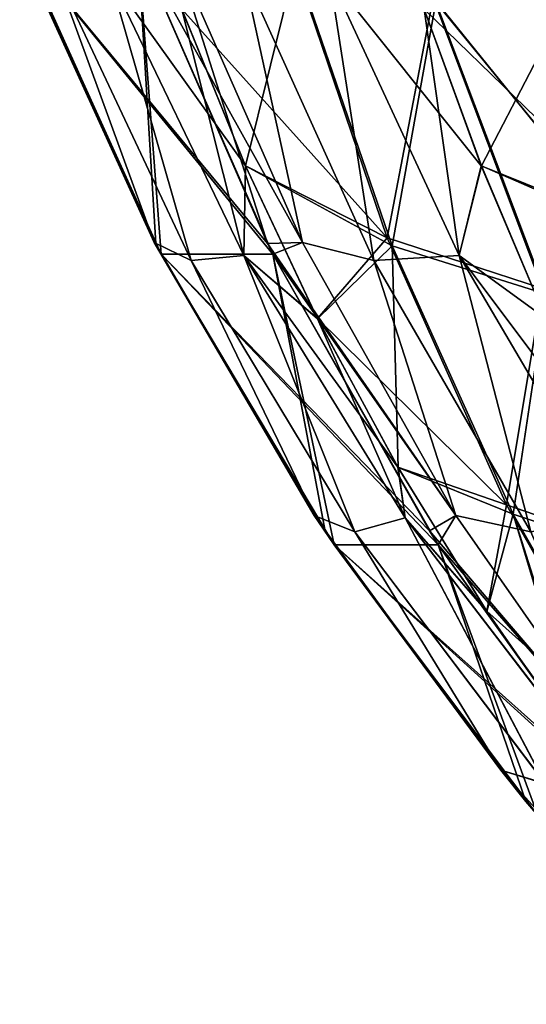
# Model space of a CAD drawing. Header units: millimetres. Extents: x -39 to 39, y -2 to 145.
# Tile 2 of 256: x -37.674 to -36.703, y -0.198 to 1.686. Entities that reach past the tile are written whole.
import ezdxf

# ---------------------------------------------------------------- set-up
doc = ezdxf.new("R2010")
doc.units = ezdxf.units.MM
doc.header["$LTSCALE"] = 65.185185
for name, color, linetype in [('231', 7, 'CONTINUOUS'), ('252', 7, 'CONTINUOUS'), ('253', 7, 'CONTINUOUS'), ('254', 7, 'CONTINUOUS'), ('300', 7, 'CONTINUOUS'), ('301', 7, 'CONTINUOUS'), ('306', 7, 'CONTINUOUS'), ('311', 7, 'CONTINUOUS')]:
    doc.layers.add(name, color=color, linetype=linetype)

msp = doc.modelspace()

# ---------------------------------------------------------------- linework, layer by layer
at = {"layer": '231', "linetype": 'Continuous'}
for points in [[(-37.6736, 1.8353, -4.0988), (-37.4473, 1.8262, -5.7907), (-37.4129, 1.2577, -4.0976), (-37.6736, 1.8353, -4.0988)], [(-37.4509, 1.8356, 5.7915), (-37.6701, 1.8262, 4.0987), (-37.1989, 1.2582, 5.7253), (-37.4509, 1.8356, 5.7915)], [(-37.1989, 1.2582, 5.7253), (-37.6701, 1.8262, 4.0987), (-37.1886, 1.2377, 5.7223), (-37.1989, 1.2582, 5.7253)], [(-37.1886, 1.2377, 5.7223), (-37.6701, 1.8262, 4.0987), (-37.4025, 1.2377, 4.0978), (-37.1886, 1.2377, 5.7223)], [(-37.4025, 1.2377, 4.0978), (-37.6701, 1.8262, 4.0987), (-37.4132, 1.2582, 4.0976), (-37.4025, 1.2377, 4.0978)], [(-37.4129, 1.2577, -4.0976), (-37.4473, 1.8262, -5.7907), (-37.4025, 1.2377, -4.0978), (-37.4129, 1.2577, -4.0976)], [(-37.4025, 1.2377, -4.0978), (-37.4473, 1.8262, -5.7907), (-37.1886, 1.2377, -5.7223), (-37.4025, 1.2377, -4.0978)], [(-37.1886, 1.2377, -5.7223), (-37.4473, 1.8262, -5.7907), (-37.1989, 1.2582, -5.7253), (-37.1886, 1.2377, -5.7223)], [(-37.1886, 1.2377, 5.7223), (-37.4025, 1.2377, 4.0978), (-36.8887, 0.7077, 5.6313), (-37.1886, 1.2377, 5.7223)], [(-36.8887, 0.7077, 5.6313), (-37.4025, 1.2377, 4.0978), (-36.8718, 0.6811, 5.626), (-36.8887, 0.7077, 5.6313)], [(-36.8718, 0.6811, 5.626), (-37.4025, 1.2377, 4.0978), (-37.0715, 0.6811, 4.1088), (-36.8718, 0.6811, 5.626)], [(-37.0715, 0.6811, 4.1088), (-37.4025, 1.2377, 4.0978), (-37.0892, 0.7077, 4.1081), (-37.0715, 0.6811, 4.1088)], [(-37.4025, 1.2377, -4.0978), (-37.1886, 1.2377, -5.7223), (-37.0888, 0.707, -4.1081), (-37.4025, 1.2377, -4.0978)], [(-37.0888, 0.707, -4.1081), (-37.1886, 1.2377, -5.7223), (-37.0715, 0.6811, -4.1088), (-37.0888, 0.707, -4.1081)], [(-37.0715, 0.6811, -4.1088), (-37.1886, 1.2377, -5.7223), (-36.8718, 0.6811, -5.626), (-37.0715, 0.6811, -4.1088)], [(-36.8718, 0.6811, -5.626), (-37.1886, 1.2377, -5.7223), (-36.8887, 0.7077, -5.6313), (-36.8718, 0.6811, -5.626)], [(-36.8718, 0.6811, 5.626), (-37.0715, 0.6811, 4.1088), (-36.522, 0.1909, 5.5134), (-36.8718, 0.6811, 5.626)], [(-36.522, 0.1909, 5.5134), (-37.0715, 0.6811, 4.1088), (-36.4997, 0.163, 5.5061), (-36.522, 0.1909, 5.5134)], [(-36.4997, 0.163, 5.5061), (-37.0715, 0.6811, 4.1088), (-36.6811, 0.163, 4.1284), (-36.4997, 0.163, 5.5061)], [(-36.6811, 0.163, 4.1284), (-37.0715, 0.6811, 4.1088), (-36.7046, 0.191, 4.1271), (-36.6811, 0.163, 4.1284)], [(-37.0715, 0.6811, -4.1088), (-36.8718, 0.6811, -5.626), (-36.7039, 0.1901, -4.1271), (-37.0715, 0.6811, -4.1088)], [(-36.7039, 0.1901, -4.1271), (-36.8718, 0.6811, -5.626), (-36.6811, 0.1629, -4.1284), (-36.7039, 0.1901, -4.1271)], [(-36.6811, 0.1629, -4.1284), (-36.8718, 0.6811, -5.626), (-36.4997, 0.163, -5.5061), (-36.6811, 0.1629, -4.1284)], [(-36.4997, 0.163, -5.5061), (-36.8718, 0.6811, -5.626), (-36.522, 0.191, -5.5134), (-36.4997, 0.163, -5.5061)]]:
    msp.add_3dface(points, dxfattribs=at)
at = {"layer": '252', "linetype": 'Continuous'}
for points in [[(-36.7894, 1.4069, 6.5897), (-36.5886, 1.7926, 6.969), (-36.8987, 1.7063, 6.6516), (-36.7894, 1.4069, 6.5897)], [(-36.4384, 1.2535, 6.8142), (-36.5886, 1.7926, 6.969), (-36.7894, 1.4069, 6.5897), (-36.4384, 1.2535, 6.8142)], [(-36.6658, 1.1144, 6.5179), (-36.4384, 1.2535, 6.8142), (-36.7894, 1.4069, 6.5897), (-36.6658, 1.1144, 6.5179)]]:
    msp.add_3dface(points, dxfattribs=at)
at = {"layer": '253', "linetype": 'Continuous'}
for points in [[(-37.152, 1.8046, 2.7411), (-36.9696, 1.2689, 2.8504), (-37.363, 1.7063, 3.1251), (-37.152, 1.8046, 2.7411)], [(-37.2413, 1.4065, -3.1567), (-37.1456, 1.7926, -2.7383), (-37.3629, 1.706, -3.1252), (-37.2413, 1.4065, -3.1567)], [(-36.9605, 1.2535, -2.8489), (-37.1456, 1.7926, -2.7383), (-37.2413, 1.4065, -3.1567), (-36.9605, 1.2535, -2.8489)], [(-37.152, 1.8046, 2.7411), (-36.8819, 1.7287, 2.2914), (-36.9696, 1.2689, 2.8504), (-37.152, 1.8046, 2.7411)], [(-36.8767, 1.7202, -2.2874), (-37.1456, 1.7926, -2.7383), (-36.9605, 1.2535, -2.8489), (-36.8767, 1.7202, -2.2874)], [(-36.7026, 1.7953, 1.7983), (-36.5002, 1.257, 1.8707), (-36.8819, 1.7287, 2.2914), (-36.7026, 1.7953, 1.7983)], [(-36.4982, 1.257, -1.8651), (-36.7007, 1.7953, -1.7929), (-36.8767, 1.7202, -2.2874), (-36.4982, 1.257, -1.8651)], [(-36.8819, 1.7287, 2.2914), (-36.6722, 1.1719, 2.3905), (-36.9696, 1.2689, 2.8504), (-36.8819, 1.7287, 2.2914)], [(-36.665, 1.1611, -2.3873), (-36.8767, 1.7202, -2.2874), (-36.9605, 1.2535, -2.8489), (-36.665, 1.1611, -2.3873)], [(-36.8819, 1.7287, 2.2914), (-36.5002, 1.257, 1.8707), (-36.6722, 1.1719, 2.3905), (-36.8819, 1.7287, 2.2914)], [(-36.665, 1.1611, -2.3873), (-36.4982, 1.257, -1.8651), (-36.8767, 1.7202, -2.2874), (-36.665, 1.1611, -2.3873)], [(-37.363, 1.7063, 3.1251), (-36.9696, 1.2689, 2.8504), (-37.2414, 1.4069, 3.1567), (-37.363, 1.7063, 3.1251)], [(-37.2414, 1.4069, 3.1567), (-36.9696, 1.2689, 2.8504), (-37.1034, 1.1144, 3.194), (-37.2414, 1.4069, 3.1567)], [(-37.1032, 1.1139, -3.1941), (-36.9605, 1.2535, -2.8489), (-37.2413, 1.4065, -3.1567), (-37.1032, 1.1139, -3.1941)], [(-36.9696, 1.2689, 2.8504), (-36.741, 0.7579, 2.9875), (-37.1034, 1.1144, 3.194), (-36.9696, 1.2689, 2.8504)], [(-36.9696, 1.2689, 2.8504), (-36.6722, 1.1719, 2.3905), (-36.741, 0.7579, 2.9875), (-36.9696, 1.2689, 2.8504)], [(-36.9488, 0.8292, -3.2365), (-36.9605, 1.2535, -2.8489), (-37.1032, 1.1139, -3.1941), (-36.9488, 0.8292, -3.2365)], [(-36.665, 1.1611, -2.3873), (-36.9605, 1.2535, -2.8489), (-36.7285, 0.7396, -2.9876), (-36.665, 1.1611, -2.3873)], [(-36.7285, 0.7396, -2.9876), (-36.9605, 1.2535, -2.8489), (-36.9488, 0.8292, -3.2365), (-36.7285, 0.7396, -2.9876)], [(-36.6722, 1.1719, 2.3905), (-36.4097, 0.6432, 2.5147), (-36.741, 0.7579, 2.9875), (-36.6722, 1.1719, 2.3905)], [(-36.3999, 0.6306, -2.5123), (-36.665, 1.1611, -2.3873), (-36.7285, 0.7396, -2.9876), (-36.3999, 0.6306, -2.5123)], [(-37.1034, 1.1144, 3.194), (-36.741, 0.7579, 2.9875), (-36.9491, 0.8298, 3.2364), (-37.1034, 1.1144, 3.194)], [(-36.9491, 0.8298, 3.2364), (-36.741, 0.7579, 2.9875), (-36.7791, 0.5541, 3.2838), (-36.9491, 0.8298, 3.2364)], [(-36.7786, 0.5534, -3.284), (-36.7285, 0.7396, -2.9876), (-36.9488, 0.8292, -3.2365), (-36.7786, 0.5534, -3.284)], [(-36.741, 0.7579, 2.9875), (-36.4684, 0.2769, 3.1508), (-36.7791, 0.5541, 3.2838), (-36.741, 0.7579, 2.9875)], [(-36.741, 0.7579, 2.9875), (-36.4097, 0.6432, 2.5147), (-36.4684, 0.2769, 3.1508), (-36.741, 0.7579, 2.9875)], [(-36.5932, 0.2875, -3.336), (-36.7285, 0.7396, -2.9876), (-36.7786, 0.5534, -3.284), (-36.5932, 0.2875, -3.336)], [(-36.3999, 0.6306, -2.5123), (-36.7285, 0.7396, -2.9876), (-36.452, 0.2565, -3.1529), (-36.3999, 0.6306, -2.5123)], [(-36.452, 0.2565, -3.1529), (-36.7285, 0.7396, -2.9876), (-36.5781, 0.2672, -3.3402), (-36.452, 0.2565, -3.1529)], [(-36.5781, 0.2672, -3.3402), (-36.7285, 0.7396, -2.9876), (-36.5932, 0.2875, -3.336), (-36.5781, 0.2672, -3.3402)], [(-36.7791, 0.5541, 3.2838), (-36.4684, 0.2769, 3.1508), (-36.5937, 0.2882, 3.3358), (-36.7791, 0.5541, 3.2838)]]:
    msp.add_3dface(points, dxfattribs=at)
at = {"layer": '254', "linetype": 'Continuous'}
for points in [[(-36.4477, 1.2689, -6.8151), (-36.8988, 1.7063, -6.6516), (-36.5956, 1.8046, -6.9679), (-36.4477, 1.2689, -6.8151)], [(-36.7895, 1.4069, -6.5897), (-36.8988, 1.7063, -6.6516), (-36.4477, 1.2689, -6.8151), (-36.7895, 1.4069, -6.5897)], [(-36.6658, 1.1144, -6.5179), (-36.7895, 1.4069, -6.5897), (-36.4477, 1.2689, -6.8151), (-36.6658, 1.1144, -6.5179)]]:
    msp.add_3dface(points, dxfattribs=at)
at = {"layer": '300', "linetype": 'Continuous'}
for points in [[(-37.4509, 1.8356, 5.7915), (-37.1989, 1.2582, 5.7253), (-37.3753, 1.8123, 6.0508), (-37.4509, 1.8356, 5.7915)], [(-37.1989, 1.2582, 5.7253), (-37.1321, 1.2599, 5.9862), (-37.3753, 1.8123, 6.0508), (-37.1989, 1.2582, 5.7253)], [(-37.1321, 1.2599, 5.9862), (-37.2451, 1.7769, 6.2922), (-37.3753, 1.8123, 6.0508), (-37.1321, 1.2599, 5.9862)], [(-36.995, 1.2255, 6.2244), (-37.0799, 1.7703, 6.5111), (-37.2451, 1.7769, 6.2922), (-36.995, 1.2255, 6.2244)], [(-36.995, 1.2255, 6.2244), (-37.2451, 1.7769, 6.2922), (-37.1321, 1.2599, 5.9862), (-36.995, 1.2255, 6.2244)], [(-36.8319, 1.2353, 6.4427), (-36.8987, 1.7063, 6.6516), (-37.0799, 1.7703, 6.5111), (-36.8319, 1.2353, 6.4427)], [(-36.8319, 1.2353, 6.4427), (-37.0799, 1.7703, 6.5111), (-36.995, 1.2255, 6.2244), (-36.8319, 1.2353, 6.4427)], [(-36.7894, 1.4069, 6.5897), (-36.8987, 1.7063, 6.6516), (-36.8319, 1.2353, 6.4427), (-36.7894, 1.4069, 6.5897)], [(-36.6658, 1.1144, 6.5179), (-36.7894, 1.4069, 6.5897), (-36.8319, 1.2353, 6.4427), (-36.6658, 1.1144, 6.5179)], [(-37.1989, 1.2582, 5.7253), (-37.1886, 1.2377, 5.7223), (-37.1321, 1.2599, 5.9862), (-37.1989, 1.2582, 5.7253)], [(-37.1886, 1.2377, 5.7223), (-36.8384, 0.7373, 5.8977), (-37.1321, 1.2599, 5.9862), (-37.1886, 1.2377, 5.7223)], [(-36.8384, 0.7373, 5.8977), (-36.995, 1.2255, 6.2244), (-37.1321, 1.2599, 5.9862), (-36.8384, 0.7373, 5.8977)], [(-37.1886, 1.2377, 5.7223), (-36.8887, 0.7077, 5.6313), (-36.8384, 0.7373, 5.8977), (-37.1886, 1.2377, 5.7223)], [(-36.6945, 0.7061, 6.1328), (-36.8319, 1.2353, 6.4427), (-36.995, 1.2255, 6.2244), (-36.6945, 0.7061, 6.1328)], [(-36.6945, 0.7061, 6.1328), (-36.995, 1.2255, 6.2244), (-36.8384, 0.7373, 5.8977), (-36.6945, 0.7061, 6.1328)], [(-36.536, 0.7327, 6.3515), (-36.6658, 1.1144, 6.5179), (-36.8319, 1.2353, 6.4427), (-36.536, 0.7327, 6.3515)], [(-36.536, 0.7327, 6.3515), (-36.8319, 1.2353, 6.4427), (-36.6945, 0.7061, 6.1328), (-36.536, 0.7327, 6.3515)], [(-36.8887, 0.7077, 5.6313), (-36.8718, 0.6811, 5.626), (-36.8384, 0.7373, 5.8977), (-36.8887, 0.7077, 5.6313)], [(-36.8718, 0.6811, 5.626), (-36.4973, 0.2497, 5.7884), (-36.8384, 0.7373, 5.8977), (-36.8718, 0.6811, 5.626)], [(-36.4973, 0.2497, 5.7884), (-36.6945, 0.7061, 6.1328), (-36.8384, 0.7373, 5.8977), (-36.4973, 0.2497, 5.7884)], [(-36.8718, 0.6811, 5.626), (-36.522, 0.1909, 5.5134), (-36.4973, 0.2497, 5.7884), (-36.8718, 0.6811, 5.626)]]:
    msp.add_3dface(points, dxfattribs=at)
at = {"layer": '301', "linetype": 'Continuous'}
for points in [[(-37.4132, 1.2582, 4.0976), (-37.6701, 1.8262, 4.0987), (-37.4162, 1.2599, 3.8283), (-37.4132, 1.2582, 4.0976)], [(-37.4162, 1.2599, 3.8283), (-37.6701, 1.8262, 4.0987), (-37.6678, 1.8123, 3.8288), (-37.4162, 1.2599, 3.8283)], [(-37.4162, 1.2599, 3.8283), (-37.6678, 1.8123, 3.8288), (-37.6045, 1.7769, 3.5619), (-37.4162, 1.2599, 3.8283)], [(-37.3454, 1.2255, 3.5627), (-37.4162, 1.2599, 3.8283), (-37.6045, 1.7769, 3.5619), (-37.3454, 1.2255, 3.5627)], [(-37.3454, 1.2255, 3.5627), (-37.6045, 1.7769, 3.5619), (-37.5016, 1.7703, 3.3078), (-37.3454, 1.2255, 3.5627)], [(-37.363, 1.7063, 3.1251), (-37.2414, 1.4069, 3.1567), (-37.5016, 1.7703, 3.3078), (-37.363, 1.7063, 3.1251)], [(-37.2414, 1.4069, 3.1567), (-37.2443, 1.2353, 3.3097), (-37.5016, 1.7703, 3.3078), (-37.2414, 1.4069, 3.1567)], [(-37.2443, 1.2353, 3.3097), (-37.3454, 1.2255, 3.5627), (-37.5016, 1.7703, 3.3078), (-37.2443, 1.2353, 3.3097)], [(-37.2414, 1.4069, 3.1567), (-37.1034, 1.1144, 3.194), (-37.2443, 1.2353, 3.3097), (-37.2414, 1.4069, 3.1567)], [(-37.1096, 0.7373, 3.8378), (-37.4132, 1.2582, 4.0976), (-37.4162, 1.2599, 3.8283), (-37.1096, 0.7373, 3.8378)], [(-37.1096, 0.7373, 3.8378), (-37.4162, 1.2599, 3.8283), (-37.3454, 1.2255, 3.5627), (-37.1096, 0.7373, 3.8378)], [(-37.4025, 1.2377, 4.0978), (-37.4132, 1.2582, 4.0976), (-37.1096, 0.7373, 3.8378), (-37.4025, 1.2377, 4.0978)], [(-37.0892, 0.7077, 4.1081), (-37.4025, 1.2377, 4.0978), (-37.1096, 0.7373, 3.8378), (-37.0892, 0.7077, 4.1081)], [(-37.0315, 0.7061, 3.5734), (-37.3454, 1.2255, 3.5627), (-37.2443, 1.2353, 3.3097), (-37.0315, 0.7061, 3.5734)], [(-37.0315, 0.7061, 3.5734), (-37.1096, 0.7373, 3.8378), (-37.3454, 1.2255, 3.5627), (-37.0315, 0.7061, 3.5734)], [(-37.1034, 1.1144, 3.194), (-36.9491, 0.8298, 3.2364), (-37.2443, 1.2353, 3.3097), (-37.1034, 1.1144, 3.194)], [(-36.9491, 0.8298, 3.2364), (-36.935, 0.7327, 3.3211), (-37.2443, 1.2353, 3.3097), (-36.9491, 0.8298, 3.2364)], [(-36.935, 0.7327, 3.3211), (-37.0315, 0.7061, 3.5734), (-37.2443, 1.2353, 3.3097), (-36.935, 0.7327, 3.3211)], [(-36.9491, 0.8298, 3.2364), (-36.7791, 0.5541, 3.2838), (-36.935, 0.7327, 3.3211), (-36.9491, 0.8298, 3.2364)], [(-36.7519, 0.2497, 3.855), (-37.0892, 0.7077, 4.1081), (-37.1096, 0.7373, 3.8378), (-36.7519, 0.2497, 3.855)], [(-36.7519, 0.2497, 3.855), (-37.1096, 0.7373, 3.8378), (-37.0315, 0.7061, 3.5734), (-36.7519, 0.2497, 3.855)], [(-36.667, 0.2239, 3.5918), (-37.0315, 0.7061, 3.5734), (-36.935, 0.7327, 3.3211), (-36.667, 0.2239, 3.5918)], [(-36.7791, 0.5541, 3.2838), (-36.5937, 0.2882, 3.3358), (-36.935, 0.7327, 3.3211), (-36.7791, 0.5541, 3.2838)], [(-36.5937, 0.2882, 3.3358), (-36.5781, 0.2672, 3.3402), (-36.935, 0.7327, 3.3211), (-36.5937, 0.2882, 3.3358)], [(-36.5781, 0.2672, 3.3402), (-36.667, 0.2239, 3.5918), (-36.935, 0.7327, 3.3211), (-36.5781, 0.2672, 3.3402)], [(-37.0715, 0.6811, 4.1088), (-37.0892, 0.7077, 4.1081), (-36.7519, 0.2497, 3.855), (-37.0715, 0.6811, 4.1088)], [(-36.667, 0.2239, 3.5918), (-36.7519, 0.2497, 3.855), (-37.0315, 0.7061, 3.5734), (-36.667, 0.2239, 3.5918)], [(-36.7046, 0.191, 4.1271), (-37.0715, 0.6811, 4.1088), (-36.7519, 0.2497, 3.855), (-36.7046, 0.191, 4.1271)], [(-36.3474, -0.1983, 3.8778), (-36.7046, 0.191, 4.1271), (-36.7519, 0.2497, 3.855), (-36.3474, -0.1983, 3.8778)], [(-36.3474, -0.1983, 3.8778), (-36.7519, 0.2497, 3.855), (-36.667, 0.2239, 3.5918), (-36.3474, -0.1983, 3.8778)], [(-36.6811, 0.163, 4.1284), (-36.7046, 0.191, 4.1271), (-36.3474, -0.1983, 3.8778), (-36.6811, 0.163, 4.1284)]]:
    msp.add_3dface(points, dxfattribs=at)
at = {"layer": '306', "linetype": 'Continuous'}
for points in [[(-37.6736, 1.8353, -4.0988), (-37.4129, 1.2577, -4.0976), (-37.6678, 1.8123, -3.8288), (-37.6736, 1.8353, -4.0988)], [(-37.4129, 1.2577, -4.0976), (-37.4162, 1.2599, -3.8283), (-37.6678, 1.8123, -3.8288), (-37.4129, 1.2577, -4.0976)], [(-37.4162, 1.2599, -3.8283), (-37.6045, 1.7769, -3.5619), (-37.6678, 1.8123, -3.8288), (-37.4162, 1.2599, -3.8283)], [(-37.3454, 1.2255, -3.5627), (-37.5016, 1.7703, -3.3078), (-37.6045, 1.7769, -3.5619), (-37.3454, 1.2255, -3.5627)], [(-37.3454, 1.2255, -3.5627), (-37.6045, 1.7769, -3.5619), (-37.4162, 1.2599, -3.8283), (-37.3454, 1.2255, -3.5627)], [(-37.2443, 1.2353, -3.3097), (-37.3629, 1.706, -3.1252), (-37.5016, 1.7703, -3.3078), (-37.2443, 1.2353, -3.3097)], [(-37.2443, 1.2353, -3.3097), (-37.5016, 1.7703, -3.3078), (-37.3454, 1.2255, -3.5627), (-37.2443, 1.2353, -3.3097)], [(-37.2413, 1.4065, -3.1567), (-37.3629, 1.706, -3.1252), (-37.2443, 1.2353, -3.3097), (-37.2413, 1.4065, -3.1567)], [(-37.1032, 1.1139, -3.1941), (-37.2413, 1.4065, -3.1567), (-37.2443, 1.2353, -3.3097), (-37.1032, 1.1139, -3.1941)], [(-37.4129, 1.2577, -4.0976), (-37.4025, 1.2377, -4.0978), (-37.4162, 1.2599, -3.8283), (-37.4129, 1.2577, -4.0976)], [(-37.4025, 1.2377, -4.0978), (-37.1096, 0.7373, -3.8378), (-37.4162, 1.2599, -3.8283), (-37.4025, 1.2377, -4.0978)], [(-37.1096, 0.7373, -3.8378), (-37.3454, 1.2255, -3.5627), (-37.4162, 1.2599, -3.8283), (-37.1096, 0.7373, -3.8378)], [(-37.4025, 1.2377, -4.0978), (-37.0888, 0.707, -4.1081), (-37.1096, 0.7373, -3.8378), (-37.4025, 1.2377, -4.0978)], [(-37.0315, 0.7061, -3.5734), (-37.2443, 1.2353, -3.3097), (-37.3454, 1.2255, -3.5627), (-37.0315, 0.7061, -3.5734)], [(-37.0315, 0.7061, -3.5734), (-37.3454, 1.2255, -3.5627), (-37.1096, 0.7373, -3.8378), (-37.0315, 0.7061, -3.5734)], [(-36.935, 0.7327, -3.3211), (-37.1032, 1.1139, -3.1941), (-37.2443, 1.2353, -3.3097), (-36.935, 0.7327, -3.3211)], [(-36.935, 0.7327, -3.3211), (-37.2443, 1.2353, -3.3097), (-37.0315, 0.7061, -3.5734), (-36.935, 0.7327, -3.3211)], [(-36.9488, 0.8292, -3.2365), (-37.1032, 1.1139, -3.1941), (-36.935, 0.7327, -3.3211), (-36.9488, 0.8292, -3.2365)], [(-36.7786, 0.5534, -3.284), (-36.9488, 0.8292, -3.2365), (-36.935, 0.7327, -3.3211), (-36.7786, 0.5534, -3.284)], [(-37.0888, 0.707, -4.1081), (-37.0715, 0.6811, -4.1088), (-37.1096, 0.7373, -3.8378), (-37.0888, 0.707, -4.1081)], [(-37.0715, 0.6811, -4.1088), (-36.7519, 0.2497, -3.855), (-37.1096, 0.7373, -3.8378), (-37.0715, 0.6811, -4.1088)], [(-36.7519, 0.2497, -3.855), (-37.0315, 0.7061, -3.5734), (-37.1096, 0.7373, -3.8378), (-36.7519, 0.2497, -3.855)], [(-36.667, 0.224, -3.5918), (-36.935, 0.7327, -3.3211), (-37.0315, 0.7061, -3.5734), (-36.667, 0.224, -3.5918)], [(-36.5781, 0.2672, -3.3402), (-36.7786, 0.5534, -3.284), (-36.935, 0.7327, -3.3211), (-36.5781, 0.2672, -3.3402)], [(-36.5781, 0.2672, -3.3402), (-36.935, 0.7327, -3.3211), (-36.667, 0.224, -3.5918), (-36.5781, 0.2672, -3.3402)], [(-36.667, 0.224, -3.5918), (-37.0315, 0.7061, -3.5734), (-36.7519, 0.2497, -3.855), (-36.667, 0.224, -3.5918)], [(-37.0715, 0.6811, -4.1088), (-36.7039, 0.1901, -4.1271), (-36.7519, 0.2497, -3.855), (-37.0715, 0.6811, -4.1088)], [(-36.5781, 0.2672, -3.3402), (-36.5932, 0.2875, -3.336), (-36.7786, 0.5534, -3.284), (-36.5781, 0.2672, -3.3402)], [(-36.7039, 0.1901, -4.1271), (-36.6811, 0.1629, -4.1284), (-36.7519, 0.2497, -3.855), (-36.7039, 0.1901, -4.1271)], [(-36.6811, 0.1629, -4.1284), (-36.3474, -0.1983, -3.8778), (-36.7519, 0.2497, -3.855), (-36.6811, 0.1629, -4.1284)], [(-36.3474, -0.1983, -3.8778), (-36.667, 0.224, -3.5918), (-36.7519, 0.2497, -3.855), (-36.3474, -0.1983, -3.8778)]]:
    msp.add_3dface(points, dxfattribs=at)
at = {"layer": '311', "linetype": 'Continuous'}
for points in [[(-37.1989, 1.2582, -5.7253), (-37.4473, 1.8262, -5.7907), (-37.1321, 1.2599, -5.9862), (-37.1989, 1.2582, -5.7253)], [(-37.1321, 1.2599, -5.9862), (-37.4473, 1.8262, -5.7907), (-37.3753, 1.8123, -6.0508), (-37.1321, 1.2599, -5.9862)], [(-37.1321, 1.2599, -5.9862), (-37.3753, 1.8123, -6.0508), (-37.2451, 1.7769, -6.2922), (-37.1321, 1.2599, -5.9862)], [(-36.995, 1.2255, -6.2244), (-37.1321, 1.2599, -5.9862), (-37.2451, 1.7769, -6.2922), (-36.995, 1.2255, -6.2244)], [(-36.995, 1.2255, -6.2244), (-37.2451, 1.7769, -6.2922), (-37.0799, 1.7703, -6.5111), (-36.995, 1.2255, -6.2244)], [(-36.8988, 1.7063, -6.6516), (-36.7895, 1.4069, -6.5897), (-37.0799, 1.7703, -6.5111), (-36.8988, 1.7063, -6.6516)], [(-36.7895, 1.4069, -6.5897), (-36.8319, 1.2353, -6.4427), (-37.0799, 1.7703, -6.5111), (-36.7895, 1.4069, -6.5897)], [(-36.8319, 1.2353, -6.4427), (-36.995, 1.2255, -6.2244), (-37.0799, 1.7703, -6.5111), (-36.8319, 1.2353, -6.4427)], [(-36.7895, 1.4069, -6.5897), (-36.6658, 1.1144, -6.5179), (-36.8319, 1.2353, -6.4427), (-36.7895, 1.4069, -6.5897)], [(-36.8384, 0.7373, -5.8977), (-37.1989, 1.2582, -5.7253), (-37.1321, 1.2599, -5.9862), (-36.8384, 0.7373, -5.8977)], [(-37.1886, 1.2377, -5.7223), (-37.1989, 1.2582, -5.7253), (-36.8384, 0.7373, -5.8977), (-37.1886, 1.2377, -5.7223)], [(-36.8384, 0.7373, -5.8977), (-37.1321, 1.2599, -5.9862), (-36.995, 1.2255, -6.2244), (-36.8384, 0.7373, -5.8977)], [(-36.8887, 0.7077, -5.6313), (-37.1886, 1.2377, -5.7223), (-36.8384, 0.7373, -5.8977), (-36.8887, 0.7077, -5.6313)], [(-36.6945, 0.7061, -6.1328), (-36.995, 1.2255, -6.2244), (-36.8319, 1.2353, -6.4427), (-36.6945, 0.7061, -6.1328)], [(-36.6945, 0.7061, -6.1328), (-36.8384, 0.7373, -5.8977), (-36.995, 1.2255, -6.2244), (-36.6945, 0.7061, -6.1328)], [(-36.6658, 1.1144, -6.5179), (-36.5277, 0.8298, -6.437), (-36.8319, 1.2353, -6.4427), (-36.6658, 1.1144, -6.5179)], [(-36.5277, 0.8298, -6.437), (-36.536, 0.7327, -6.3515), (-36.8319, 1.2353, -6.4427), (-36.5277, 0.8298, -6.437)], [(-36.536, 0.7327, -6.3515), (-36.6945, 0.7061, -6.1328), (-36.8319, 1.2353, -6.4427), (-36.536, 0.7327, -6.3515)], [(-36.4973, 0.2497, -5.7884), (-36.8887, 0.7077, -5.6313), (-36.8384, 0.7373, -5.8977), (-36.4973, 0.2497, -5.7884)], [(-36.4973, 0.2497, -5.7884), (-36.8384, 0.7373, -5.8977), (-36.6945, 0.7061, -6.1328), (-36.4973, 0.2497, -5.7884)], [(-36.8718, 0.6811, -5.626), (-36.8887, 0.7077, -5.6313), (-36.4973, 0.2497, -5.7884), (-36.8718, 0.6811, -5.626)], [(-36.522, 0.191, -5.5134), (-36.8718, 0.6811, -5.626), (-36.4973, 0.2497, -5.7884), (-36.522, 0.191, -5.5134)]]:
    msp.add_3dface(points, dxfattribs=at)

doc.saveas('drawing.dxf')
